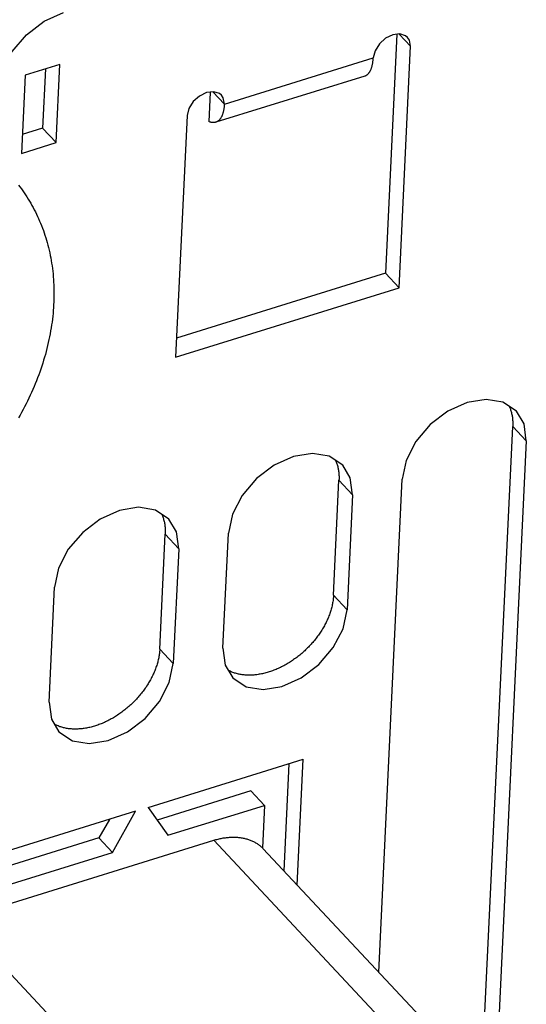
# Model space of a CAD drawing. Extents: x 0 to 594, y 0 to 420.
# Tile 92 of 157: x 507.32 to 514.4, y 125.42 to 139.18. Entities that reach past the tile are written whole.
import ezdxf

# ---------------------------------------------------------------- set-up
doc = ezdxf.new("R2010")
doc.units = 0
doc.header["$LTSCALE"] = 32.67
doc.layers.get('0').update_dxf_attribs({"linetype": 'CONTINUOUS'})

msp = doc.modelspace()

# ---------------------------------------------------------------- linework, layer by layer
at = {"color": 7, "linetype": 'CONTINUOUS'}
for p, q in [((512.78, 138.804), (512.62, 138.975)), ((512.59, 138.971), (512.431, 135.631)), ((512.62, 135.429), (512.78, 138.804)), ((510.18, 137.996), (512.26, 138.642)), ((507.883, 138.549), (507.398, 138.399)), ((507.682, 138.487), (507.642, 137.659)), ((507.831, 137.457), (507.883, 138.549)), ((507.398, 138.399), (507.346, 137.306)), ((512.14, 138.388), (510.059, 137.742)), ((509.97, 137.749), (509.989, 138.164)), ((510.019, 138.167), (510.18, 137.996)), ((509.66, 137.835), (509.499, 134.46)), ((507.642, 137.659), (507.358, 137.57)), ((507.642, 137.659), (507.831, 137.457)), ((507.346, 137.306), (507.831, 137.457)), ((512.431, 135.631), (509.512, 134.725)), ((512.431, 135.631), (512.62, 135.429)), ((509.499, 134.46), (512.62, 135.429)), ((513.804, 124.976), (514.208, 133.492)), ((514.397, 133.29), (514.208, 133.492)), ((514.397, 133.29), (513.993, 124.774)), ((511.705, 131.131), (511.781, 132.738)), ((511.97, 132.536), (511.781, 132.738)), ((512.336, 125.866), (512.664, 132.752)), ((511.97, 132.536), (511.894, 130.93)), ((509.278, 130.378), (509.354, 131.984)), ((509.543, 131.783), (509.354, 131.984)), ((510.16, 130.391), (510.236, 131.998)), ((509.543, 131.783), (509.466, 130.176)), ((507.733, 129.637), (507.809, 131.244)), ((511.705, 131.131), (511.894, 130.93)), ((509.278, 130.378), (509.466, 130.176)), ((509.115, 128.167), (511.282, 128.84)), ((511.198, 127.081), (511.282, 128.84)), ((511.08, 128.777), (511.009, 127.283)), ((510.55, 128.398), (509.24, 127.991)), ((510.55, 128.398), (510.739, 128.196)), ((508.941, 128.113), (497.499, 124.56)), ((508.618, 127.538), (508.941, 128.113)), ((509.115, 128.167), (509.392, 127.778)), ((509.392, 127.778), (510.739, 128.196)), ((510.739, 128.196), (510.711, 127.602)), ((508.575, 127.999), (508.429, 127.74)), ((508.429, 127.74), (497.624, 124.384)), ((506.478, 126.604), (510.032, 127.708)), ((508.429, 127.74), (508.618, 127.538)), ((514.009, 123.459), (510.032, 127.708)), ((510.724, 127.588), (514.701, 123.339)), ((497.776, 124.171), (508.618, 127.538)), ((510.455, 122.355), (506.478, 126.604))]:
    msp.add_line(p, q, dxfattribs=at)
for points in [[(507.03, 138.205), (507.084, 138.468), (507.218, 138.729), (507.418, 138.966), (507.664, 139.155), (507.935, 139.278)], [(512.739, 138.928), (512.712, 138.95), (512.631, 138.976), (512.533, 138.964), (512.432, 138.915), (512.346, 138.838), (512.285, 138.742), (512.26, 138.642)], [(512.78, 138.804), (512.765, 138.89), (512.739, 138.928)], [(512.14, 138.388), (512.143, 138.389), (512.148, 138.391), (512.152, 138.393), (512.157, 138.395), (512.162, 138.397), (512.166, 138.4), (512.171, 138.403), (512.175, 138.406), (512.179, 138.41), (512.184, 138.414), (512.188, 138.418), (512.192, 138.422), (512.196, 138.426), (512.199, 138.431), (512.203, 138.436), (512.207, 138.441), (512.21, 138.446), (512.214, 138.452), (512.217, 138.457), (512.22, 138.463), (512.223, 138.469), (512.226, 138.476), (512.229, 138.482), (512.232, 138.489), (512.234, 138.496), (512.237, 138.503), (512.239, 138.511), (512.241, 138.518), (512.243, 138.526), (512.245, 138.534), (512.247, 138.542), (512.249, 138.55), (512.251, 138.559), (512.252, 138.567), (512.254, 138.576), (512.255, 138.585), (512.256, 138.594), (512.257, 138.604), (512.258, 138.613), (512.259, 138.623), (512.26, 138.632), (512.26, 138.642)], [(510.139, 138.12), (510.112, 138.143), (510.031, 138.169), (509.932, 138.157), (509.832, 138.108), (509.745, 138.03), (509.684, 137.934), (509.66, 137.835)], [(510.18, 137.996), (510.164, 138.083), (510.139, 138.12)], [(510.18, 137.996), (510.179, 137.986), (510.179, 137.977), (510.178, 137.967), (510.177, 137.958), (510.176, 137.948), (510.175, 137.939), (510.173, 137.93), (510.172, 137.921), (510.17, 137.913), (510.169, 137.904), (510.167, 137.896), (510.165, 137.888), (510.163, 137.88), (510.161, 137.872), (510.159, 137.865), (510.156, 137.857), (510.154, 137.85), (510.151, 137.843), (510.148, 137.836), (510.146, 137.83), (510.143, 137.823), (510.14, 137.817), (510.136, 137.811), (510.133, 137.805), (510.13, 137.8), (510.126, 137.795), (510.123, 137.79), (510.119, 137.785), (510.115, 137.78), (510.111, 137.776), (510.107, 137.772), (510.103, 137.768), (510.099, 137.764), (510.095, 137.76), (510.09, 137.757), (510.086, 137.754), (510.081, 137.751), (510.077, 137.749), (510.072, 137.747), (510.067, 137.745), (510.062, 137.743), (510.059, 137.742)], [(510.059, 137.742), (510.057, 137.741), (510.052, 137.74), (510.047, 137.739), (510.042, 137.738), (510.037, 137.737), (510.032, 137.737), (510.026, 137.737), (510.021, 137.737), (510.015, 137.737), (510.01, 137.738), (510.004, 137.739), (509.998, 137.74), (509.993, 137.742), (509.987, 137.743), (509.981, 137.745), (509.975, 137.747), (509.97, 137.749)], [(507.304, 136.865), (507.325, 136.838), (507.345, 136.811), (507.365, 136.783), (507.385, 136.755), (507.404, 136.727), (507.422, 136.698), (507.44, 136.669), (507.458, 136.64), (507.476, 136.61), (507.493, 136.581), (507.509, 136.55), (507.525, 136.52), (507.541, 136.489), (507.557, 136.458), (507.571, 136.426), (507.586, 136.395), (507.6, 136.362), (507.614, 136.33), (507.627, 136.297), (507.639, 136.264), (507.652, 136.231), (507.663, 136.197), (507.675, 136.163), (507.686, 136.129), (507.696, 136.095), (507.706, 136.06), (507.715, 136.025), (507.724, 135.99), (507.733, 135.954), (507.741, 135.918), (507.748, 135.882), (507.755, 135.846), (507.762, 135.809), (507.768, 135.772), (507.773, 135.735), (507.778, 135.698), (507.783, 135.66), (507.787, 135.622), (507.79, 135.584), (507.793, 135.546), (507.796, 135.507), (507.798, 135.468), (507.799, 135.429), (507.8, 135.39), (507.8, 135.351), (507.8, 135.311), (507.799, 135.272), (507.798, 135.232), (507.796, 135.192), (507.793, 135.152), (507.79, 135.112), (507.787, 135.071), (507.783, 135.031), (507.778, 134.99), (507.773, 134.949), (507.767, 134.909), (507.761, 134.868), (507.754, 134.827), (507.747, 134.786), (507.739, 134.745), (507.73, 134.704), (507.721, 134.662), (507.712, 134.621), (507.701, 134.58), (507.691, 134.539), (507.68, 134.498), (507.668, 134.457), (507.656, 134.415), (507.643, 134.374), (507.63, 134.333), (507.616, 134.292), (507.601, 134.251), (507.587, 134.21), (507.571, 134.169), (507.555, 134.129), (507.539, 134.088), (507.522, 134.047), (507.505, 134.007), (507.487, 133.967), (507.469, 133.926), (507.45, 133.886), (507.431, 133.846), (507.411, 133.806), (507.391, 133.767), (507.37, 133.727), (507.349, 133.688), (507.328, 133.649), (507.306, 133.61)], [(514.26, 133.704), (514.071, 133.829), (513.837, 133.868), (513.572, 133.825), (513.303, 133.704), (513.057, 133.517), (512.856, 133.282), (512.719, 133.017), (512.664, 132.752)], [(514.161, 133.77), (514.165, 133.76), (514.17, 133.748), (514.175, 133.736), (514.179, 133.723), (514.183, 133.711), (514.187, 133.698), (514.19, 133.685), (514.193, 133.672), (514.196, 133.659), (514.199, 133.646), (514.201, 133.633), (514.203, 133.619), (514.205, 133.605), (514.206, 133.592), (514.207, 133.578), (514.208, 133.564), (514.209, 133.549), (514.209, 133.535), (514.209, 133.521), (514.209, 133.506), (514.208, 133.492)], [(514.397, 133.29), (514.366, 133.527), (514.26, 133.704)], [(511.833, 132.951), (511.644, 133.075), (511.41, 133.114), (511.145, 133.072), (510.876, 132.95), (510.63, 132.764), (510.429, 132.528), (510.292, 132.263), (510.236, 131.998)], [(511.734, 133.016), (511.738, 133.006), (511.743, 132.994), (511.748, 132.982), (511.752, 132.97), (511.756, 132.957), (511.759, 132.944), (511.763, 132.932), (511.766, 132.919), (511.769, 132.905), (511.771, 132.892), (511.774, 132.879), (511.776, 132.865), (511.778, 132.852), (511.779, 132.838), (511.78, 132.824), (511.781, 132.81), (511.782, 132.796), (511.782, 132.782), (511.782, 132.767), (511.782, 132.753), (511.781, 132.738)], [(511.97, 132.536), (511.939, 132.773), (511.833, 132.951)], [(509.406, 132.197), (509.217, 132.322), (508.983, 132.361), (508.718, 132.318), (508.448, 132.197), (508.202, 132.01), (508.001, 131.774), (507.865, 131.509), (507.809, 131.244)], [(509.307, 132.262), (509.311, 132.252), (509.316, 132.24), (509.32, 132.228), (509.325, 132.216), (509.329, 132.203), (509.332, 132.191), (509.336, 132.178), (509.339, 132.165), (509.342, 132.152), (509.344, 132.139), (509.347, 132.125), (509.349, 132.112), (509.35, 132.098), (509.352, 132.084), (509.353, 132.07), (509.354, 132.056), (509.354, 132.042), (509.355, 132.028), (509.355, 132.013), (509.354, 131.999), (509.354, 131.984)], [(509.543, 131.783), (509.512, 132.02), (509.406, 132.197)], [(511.705, 131.131), (511.704, 131.117), (511.703, 131.102), (511.701, 131.087), (511.7, 131.072), (511.698, 131.057), (511.695, 131.042), (511.693, 131.027), (511.69, 131.012), (511.687, 130.997), (511.684, 130.982), (511.68, 130.967), (511.676, 130.951), (511.672, 130.936), (511.667, 130.921), (511.663, 130.905), (511.658, 130.89), (511.652, 130.875), (511.647, 130.859), (511.641, 130.844), (511.635, 130.828), (511.628, 130.813), (511.622, 130.798), (511.615, 130.782), (511.608, 130.767), (511.6, 130.752), (511.593, 130.737), (511.585, 130.721), (511.577, 130.706), (511.568, 130.691), (511.56, 130.676), (511.551, 130.661), (511.542, 130.646), (511.532, 130.631), (511.523, 130.617), (511.513, 130.602), (511.503, 130.587), (511.493, 130.573), (511.482, 130.558), (511.471, 130.544), (511.461, 130.53), (511.45, 130.516), (511.438, 130.502), (511.427, 130.488), (511.415, 130.474), (511.403, 130.461), (511.391, 130.447), (511.379, 130.434), (511.367, 130.42), (511.354, 130.407), (511.341, 130.395), (511.328, 130.382), (511.315, 130.369), (511.302, 130.357), (511.289, 130.344), (511.275, 130.332), (511.261, 130.32), (511.248, 130.309), (511.234, 130.297), (511.22, 130.286), (511.205, 130.275), (511.191, 130.264), (511.177, 130.253), (511.162, 130.242), (511.147, 130.232), (511.133, 130.222), (511.118, 130.212), (511.103, 130.202), (511.088, 130.192), (511.073, 130.183), (511.057, 130.174), (511.042, 130.165), (511.027, 130.157), (511.011, 130.148), (510.996, 130.14), (510.98, 130.132), (510.965, 130.124), (510.949, 130.117), (510.933, 130.11), (510.918, 130.103), (510.902, 130.096), (510.886, 130.09), (510.871, 130.083), (510.855, 130.077), (510.839, 130.072), (510.823, 130.066), (510.808, 130.061), (510.792, 130.056), (510.776, 130.052), (510.76, 130.047), (510.745, 130.043), (510.729, 130.039), (510.714, 130.036), (510.698, 130.033), (510.682, 130.03), (510.667, 130.027), (510.652, 130.024), (510.636, 130.022), (510.621, 130.02), (510.606, 130.019), (510.591, 130.017), (510.575, 130.016), (510.56, 130.016), (510.546, 130.015), (510.531, 130.015), (510.516, 130.015), (510.502, 130.015), (510.487, 130.016), (510.473, 130.017), (510.458, 130.018), (510.444, 130.019), (510.43, 130.021), (510.417, 130.023), (510.403, 130.025), (510.389, 130.028), (510.376, 130.031), (510.363, 130.034), (510.35, 130.037), (510.337, 130.041), (510.324, 130.045), (510.311, 130.049), (510.299, 130.054), (510.286, 130.058), (510.274, 130.063), (510.263, 130.069), (510.251, 130.074), (510.239, 130.08), (510.234, 130.083)], [(510.297, 129.977), (510.486, 129.852), (510.72, 129.813), (510.985, 129.856), (511.254, 129.977), (511.5, 130.164), (511.701, 130.4), (511.838, 130.664), (511.894, 130.93)], [(509.278, 130.378), (509.277, 130.363), (509.276, 130.348), (509.274, 130.333), (509.273, 130.319), (509.271, 130.304), (509.268, 130.289), (509.266, 130.274), (509.263, 130.259), (509.26, 130.243), (509.256, 130.228), (509.253, 130.213), (509.249, 130.198), (509.245, 130.182), (509.24, 130.167), (509.235, 130.152), (509.23, 130.136), (509.225, 130.121), (509.219, 130.105), (509.214, 130.09), (509.207, 130.075), (509.201, 130.059), (509.194, 130.044), (509.188, 130.029), (509.18, 130.013), (509.173, 129.998), (509.165, 129.983), (509.157, 129.968), (509.149, 129.952), (509.141, 129.937), (509.132, 129.922), (509.123, 129.907), (509.114, 129.892), (509.105, 129.878), (509.095, 129.863), (509.086, 129.848), (509.076, 129.834), (509.065, 129.819), (509.055, 129.805), (509.044, 129.79), (509.033, 129.776), (509.022, 129.762), (509.011, 129.748), (509, 129.734), (508.988, 129.72), (508.976, 129.707), (508.964, 129.693), (508.952, 129.68), (508.939, 129.667), (508.927, 129.654), (508.914, 129.641), (508.901, 129.628), (508.888, 129.615), (508.875, 129.603), (508.861, 129.591), (508.848, 129.579), (508.834, 129.567), (508.82, 129.555), (508.806, 129.543), (508.792, 129.532), (508.778, 129.521), (508.764, 129.51), (508.749, 129.499), (508.735, 129.489), (508.72, 129.478), (508.705, 129.468), (508.69, 129.458), (508.676, 129.448), (508.66, 129.439), (508.645, 129.429), (508.63, 129.42), (508.615, 129.411), (508.6, 129.403), (508.584, 129.394), (508.569, 129.386), (508.553, 129.378), (508.538, 129.371), (508.522, 129.363), (508.506, 129.356), (508.491, 129.349), (508.475, 129.342), (508.459, 129.336), (508.443, 129.33), (508.428, 129.324), (508.412, 129.318), (508.396, 129.313), (508.38, 129.308), (508.365, 129.303), (508.349, 129.298), (508.333, 129.294), (508.318, 129.29), (508.302, 129.286), (508.286, 129.282), (508.271, 129.279), (508.255, 129.276), (508.24, 129.273), (508.224, 129.271), (508.209, 129.269), (508.194, 129.267), (508.178, 129.265), (508.163, 129.264), (508.148, 129.263), (508.133, 129.262), (508.118, 129.261), (508.104, 129.261), (508.089, 129.261), (508.074, 129.262), (508.06, 129.262), (508.046, 129.263), (508.031, 129.264), (508.017, 129.266), (508.003, 129.267), (507.989, 129.269), (507.976, 129.272), (507.962, 129.274), (507.949, 129.277), (507.935, 129.28), (507.922, 129.284), (507.909, 129.287), (507.897, 129.291), (507.884, 129.295), (507.872, 129.3), (507.859, 129.305), (507.847, 129.31), (507.835, 129.315), (507.824, 129.32), (507.812, 129.326), (507.807, 129.329)], [(510.16, 130.391), (510.191, 130.154), (510.297, 129.977)], [(507.87, 129.223), (508.059, 129.099), (508.293, 129.059), (508.558, 129.102), (508.827, 129.223), (509.073, 129.41), (509.274, 129.646), (509.411, 129.911), (509.466, 130.176)], [(507.733, 129.637), (507.764, 129.4), (507.87, 129.223)], [(510.032, 127.708), (510.047, 127.712), (510.062, 127.717), (510.077, 127.721), (510.092, 127.724), (510.107, 127.728), (510.121, 127.731), (510.136, 127.734), (510.151, 127.737), (510.165, 127.74), (510.18, 127.742), (510.195, 127.744), (510.209, 127.746), (510.223, 127.747), (510.238, 127.749), (510.252, 127.75), (510.266, 127.751), (510.28, 127.751), (510.294, 127.752), (510.308, 127.752), (510.322, 127.752), (510.336, 127.751), (510.35, 127.75), (510.363, 127.75), (510.376, 127.748), (510.39, 127.747), (510.403, 127.745), (510.416, 127.743), (510.429, 127.741), (510.442, 127.739), (510.455, 127.736), (510.467, 127.733), (510.48, 127.73), (510.492, 127.727), (510.504, 127.723), (510.516, 127.719), (510.528, 127.715), (510.539, 127.711), (510.551, 127.706), (510.562, 127.701), (510.574, 127.696), (510.585, 127.691), (510.595, 127.686), (510.606, 127.68), (510.616, 127.674), (510.627, 127.668), (510.637, 127.661), (510.647, 127.654), (510.657, 127.648), (510.666, 127.64), (510.675, 127.633), (510.685, 127.626), (510.693, 127.618), (510.702, 127.61), (510.711, 127.602)], [(510.724, 127.588), (510.719, 127.594), (510.711, 127.602)]]:
    msp.add_lwpolyline(points, dxfattribs=at)

doc.saveas('drawing.dxf')
